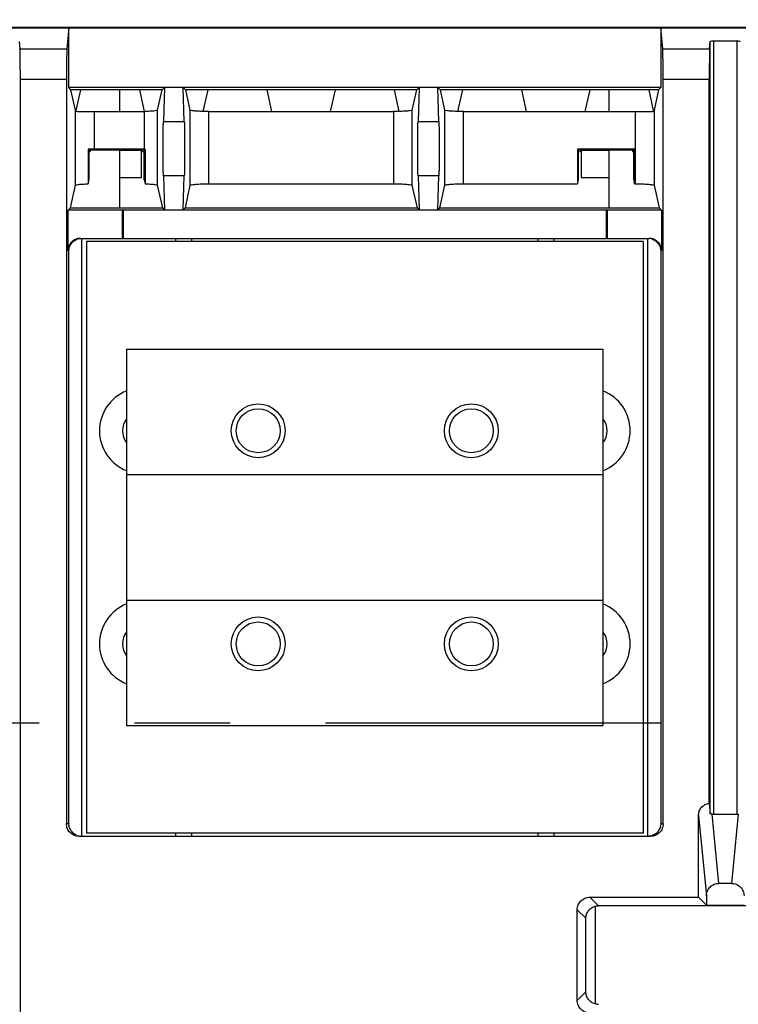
# Model space of a CAD drawing. Extents: x 0 to 17, y 0 to 11.
# Tile 16 of 51: x 3.9 to 4.7, y 8.3 to 9.3. Entities that reach past the tile are written whole.
import ezdxf

# ---------------------------------------------------------------- set-up
doc = ezdxf.new("R2010")
doc.units = 0
doc.header["$LTSCALE"] = 0.935
doc.linetypes.add('CENTER', pattern=[0.6, 0.375, -0.075, 0.075, -0.075])
doc.layers.get('0').update_dxf_attribs({"linetype": 'CONTINUOUS'})
doc.layers.add('DEFAULT_1', color=7, linetype='CENTER')

msp = doc.modelspace()

# ---------------------------------------------------------------- linework, layer by layer
at = {"color": 7, "linetype": 'CONTINUOUS'}
for p, q in [((6.367, 9.2986), (1.472, 9.2986)), ((3.8522, 9.2982), (6.3668, 9.2982)), ((3.9868, 9.2982), (3.9849, 9.2765)), ((3.9868, 9.2359), (3.9868, 9.2982)), ((4.6087, 9.2765), (4.6068, 9.2982)), ((4.6068, 9.2982), (4.6068, 9.2359)), ((3.9351, 9.284), (3.9358, 9.2765)), ((4.6578, 9.2765), (4.6585, 9.284)), ((4.6585, 8.4756), (4.6585, 9.284)), ((4.6617, 9.2847), (4.6865, 9.2847)), ((4.6617, 9.2847), (4.6617, 8.4752)), ((4.6865, 8.4752), (4.6865, 9.2847)), ((3.9358, 9.2765), (3.9849, 9.2765)), ((4.6087, 9.2765), (4.6578, 9.2765)), ((3.9362, 7.4105), (3.9362, 9.2444)), ((3.9845, 9.2444), (3.9362, 9.2444)), ((3.9845, 9.2444), (3.9845, 8.4651)), ((3.9891, 9.2334), (3.9868, 9.2359)), ((4.6068, 9.2359), (3.9868, 9.2359)), ((4.0847, 9.2334), (4.087, 9.2359)), ((4.087, 9.2359), (4.086, 9.2003)), ((4.1078, 9.2003), (4.1067, 9.2359)), ((4.1067, 9.2359), (4.1091, 9.2334)), ((4.3512, 9.2334), (4.3536, 9.2359)), ((4.3536, 9.2359), (4.3525, 9.2003)), ((4.3743, 9.2003), (4.3733, 9.2359)), ((4.3733, 9.2359), (4.3757, 9.2334)), ((4.6068, 9.2359), (4.6044, 9.2334)), ((4.6574, 9.2444), (4.6091, 9.2444)), ((4.6091, 8.4651), (4.6091, 9.2444)), ((4.6574, 8.4866), (4.6574, 9.2444)), ((3.9938, 9.2122), (3.9891, 9.2334)), ((4.0847, 9.2334), (3.9891, 9.2334)), ((3.9992, 9.2334), (3.9944, 9.2119)), ((4.0399, 9.2334), (4.0399, 9.2107)), ((4.0663, 9.2107), (4.0613, 9.2334)), ((4.0799, 9.2122), (4.0847, 9.2334)), ((4.1091, 9.2334), (4.1138, 9.2122)), ((4.3512, 9.2334), (4.1091, 9.2334)), ((4.1325, 9.2334), (4.1274, 9.2107)), ((4.1996, 9.2107), (4.1946, 9.2334)), ((4.2657, 9.2334), (4.2607, 9.2107)), ((4.3329, 9.2108), (4.3278, 9.2334)), ((4.3465, 9.2122), (4.3512, 9.2334)), ((4.6044, 9.2334), (4.3757, 9.2334)), ((4.3757, 9.2334), (4.3804, 9.2122)), ((4.399, 9.2334), (4.394, 9.2107)), ((4.4661, 9.2107), (4.4611, 9.2334)), ((4.5323, 9.2334), (4.5272, 9.2107)), ((4.5524, 9.2334), (4.5524, 9.2107)), ((4.5992, 9.2119), (4.5944, 9.2334)), ((4.6044, 9.2334), (4.5998, 9.2122)), ((3.9938, 9.1335), (3.9938, 9.2122)), ((3.9944, 9.2119), (3.9944, 9.211)), ((4.0135, 9.2107), (4.0135, 9.1714)), ((4.0135, 9.2107), (4.0659, 9.2107)), ((4.0659, 9.2107), (4.0659, 9.1714)), ((4.0663, 9.2107), (4.0659, 9.2107)), ((4.0799, 9.1336), (4.0799, 9.2122)), ((4.1138, 9.2122), (4.1138, 9.1335)), ((4.1335, 9.135), (4.1335, 9.2107)), ((4.1335, 9.2107), (4.3268, 9.2107)), ((4.3268, 9.2107), (4.3268, 9.1351)), ((4.3465, 9.1335), (4.3465, 9.2122)), ((4.3804, 9.2122), (4.3804, 9.1335)), ((4.4, 9.1351), (4.4, 9.2107)), ((4.4, 9.2107), (4.5801, 9.2107)), ((4.5801, 9.1351), (4.5801, 9.2107)), ((4.5992, 9.211), (4.5992, 9.2119)), ((4.5997, 9.2122), (4.5998, 9.2122)), ((4.5998, 9.2122), (4.5998, 9.1335)), ((4.086, 9.2003), (4.1078, 9.2003)), ((4.3525, 9.2003), (4.3743, 9.2003)), ((4.0071, 9.1714), (4.0071, 9.135)), ((4.0081, 9.1704), (4.0071, 9.1714)), ((4.0081, 9.1393), (4.0081, 9.1704)), ((4.0092, 9.1702), (4.0081, 9.1704)), ((4.0081, 9.1687), (4.0092, 9.1689)), ((4.0092, 9.1702), (4.0092, 9.1689)), ((4.0399, 9.1702), (4.0092, 9.1702)), ((4.0659, 9.1714), (4.0135, 9.1714)), ((4.0399, 9.1702), (4.0399, 9.1098)), ((4.0631, 9.1699), (4.0399, 9.1699)), ((4.0629, 9.1417), (4.0629, 9.1693)), ((4.0657, 9.1704), (4.0631, 9.1699)), ((4.0631, 9.1693), (4.0631, 9.1699)), ((4.0631, 9.1693), (4.0657, 9.1687)), ((4.0667, 9.1714), (4.0657, 9.1704)), ((4.0657, 9.1393), (4.0657, 9.1704)), ((4.0659, 9.1714), (4.0667, 9.1714)), ((4.0667, 9.1714), (4.0667, 9.135)), ((4.5196, 9.1714), (4.5196, 9.1351)), ((4.5792, 9.1714), (4.5196, 9.1714)), ((4.5206, 9.1704), (4.5196, 9.1714)), ((4.5206, 9.1393), (4.5206, 9.1704)), ((4.5232, 9.1699), (4.5206, 9.1704)), ((4.5206, 9.1687), (4.5232, 9.1693)), ((4.5232, 9.1693), (4.5232, 9.1699)), ((4.5524, 9.1699), (4.5232, 9.1699)), ((4.5234, 9.1693), (4.5234, 9.1417)), ((4.5524, 9.1702), (4.5524, 9.1098)), ((4.5771, 9.1702), (4.5524, 9.1702)), ((4.5783, 9.1704), (4.5771, 9.1702)), ((4.5771, 9.1702), (4.5771, 9.1689)), ((4.5771, 9.1689), (4.5783, 9.1687)), ((4.5792, 9.1714), (4.5783, 9.1704)), ((4.5783, 9.1393), (4.5783, 9.1704)), ((4.5792, 9.1351), (4.5792, 9.1714)), ((4.086, 9.1435), (4.087, 9.1079)), ((4.1078, 9.1435), (4.086, 9.1435)), ((4.1067, 9.1079), (4.1078, 9.1435)), ((4.3525, 9.1435), (4.3536, 9.1079)), ((4.3743, 9.1435), (4.3525, 9.1435)), ((4.3733, 9.1079), (4.3743, 9.1435)), ((3.9886, 9.1098), (3.9938, 9.1335)), ((4.0071, 9.135), (4.0081, 9.1393)), ((4.0399, 9.1417), (4.0629, 9.1417)), ((4.0657, 9.1393), (4.0667, 9.135)), ((4.0852, 9.1098), (4.0799, 9.1336)), ((4.1138, 9.1335), (4.1086, 9.1098)), ((4.1335, 9.135), (4.3268, 9.1351)), ((4.3518, 9.1098), (4.3465, 9.1335)), ((4.3804, 9.1335), (4.3751, 9.1098)), ((4.4, 9.1351), (4.5196, 9.1351)), ((4.5196, 9.1351), (4.5206, 9.1393)), ((4.5234, 9.1417), (4.5524, 9.1417)), ((4.5783, 9.1393), (4.5792, 9.1351)), ((4.5792, 9.1351), (4.5801, 9.1351)), ((4.5998, 9.1335), (4.605, 9.1098)), ((3.9861, 9.1073), (3.9886, 9.1098)), ((3.9861, 9.0648), (3.9861, 9.1073)), ((4.043, 9.1073), (3.9861, 9.1073)), ((3.9886, 9.1098), (4.0852, 9.1098)), ((4.0437, 9.1079), (4.043, 9.1073)), ((4.043, 9.0779), (4.043, 9.1073)), ((4.0437, 9.1079), (4.0437, 9.0779)), ((4.0437, 9.1079), (4.5499, 9.1079)), ((4.087, 9.1079), (4.0852, 9.1098)), ((4.1086, 9.1098), (4.1067, 9.1079)), ((4.1086, 9.1098), (4.3518, 9.1098)), ((4.3536, 9.1079), (4.3518, 9.1098)), ((4.3751, 9.1098), (4.3733, 9.1079)), ((4.3751, 9.1098), (4.605, 9.1098)), ((4.5499, 9.0779), (4.5499, 9.1079)), ((4.5506, 9.1073), (4.5499, 9.1079)), ((4.6075, 9.1073), (4.5506, 9.1073)), ((4.5506, 9.1073), (4.5506, 9.0779)), ((4.605, 9.1098), (4.6075, 9.1073)), ((4.6075, 9.1073), (4.6075, 9.0648)), ((3.9992, 9.0779), (4.5499, 9.0779)), ((4.0001, 9.0779), (4.0001, 8.452)), ((4.0055, 9.0746), (4.0055, 8.4553)), ((4.5881, 9.0746), (4.0055, 9.0746)), ((4.099, 9.0746), (4.099, 9.0779)), ((4.1154, 9.0779), (4.1154, 9.0746)), ((4.4782, 9.0746), (4.4782, 9.0779)), ((4.4946, 9.0779), (4.4946, 9.0746)), ((4.5506, 9.0779), (4.5944, 9.0779)), ((4.5881, 9.0746), (4.5881, 8.4553)), ((4.5932, 8.452), (4.5932, 9.0779)), ((3.9861, 9.0648), (3.987, 9.0648)), ((3.987, 8.4651), (3.987, 9.0648)), ((4.6066, 9.0648), (4.6075, 9.0648)), ((4.6066, 9.0648), (4.6066, 8.4651)), ((4.0474, 8.9618), (4.0474, 8.8306)), ((4.0474, 8.9618), (4.5461, 8.9618)), ((4.5461, 8.9618), (4.5461, 8.8306)), ((4.0474, 8.8306), (4.0474, 8.6993)), ((4.0474, 8.8306), (4.5461, 8.8306)), ((4.5461, 8.8306), (4.5461, 8.6993)), ((4.0474, 8.6993), (4.5461, 8.6993)), ((4.0474, 8.6993), (4.0474, 8.5681)), ((4.5461, 8.6993), (4.5461, 8.5681)), ((4.0474, 8.5681), (4.5461, 8.5681)), ((4.6574, 8.4866), (4.6585, 8.4756)), ((4.6461, 8.4736), (4.6544, 8.3896)), ((4.6461, 8.3882), (4.6461, 8.4736)), ((4.6675, 8.4027), (4.6604, 8.4752)), ((4.6617, 8.4752), (4.6865, 8.4752)), ((4.6878, 8.4752), (4.6807, 8.4027)), ((3.987, 8.4651), (3.9845, 8.4651)), ((4.6091, 8.4651), (4.6066, 8.4651)), ((4.5881, 8.4553), (4.0055, 8.4553)), ((4.099, 8.452), (4.099, 8.4553)), ((4.1154, 8.4553), (4.1154, 8.452)), ((4.4782, 8.452), (4.4782, 8.4553)), ((4.4946, 8.4553), (4.4946, 8.452)), ((3.9976, 8.452), (4.596, 8.452)), ((4.6807, 8.4027), (4.6675, 8.4027)), ((4.5323, 8.3882), (4.6461, 8.3882)), ((4.5414, 8.3792), (4.5323, 8.3882)), ((4.6461, 8.3882), (4.6544, 8.3799)), ((4.6544, 8.3896), (4.6544, 8.3799)), ((4.5192, 8.3751), (4.5282, 8.3661)), ((4.5192, 8.2802), (4.5192, 8.3751)), ((4.5379, 8.3788), (4.5379, 8.2765)), ((4.8068, 8.3792), (4.5414, 8.3792)), ((4.6544, 8.3799), (4.6938, 8.3799)), ((4.5282, 8.2892), (4.5282, 8.3661)), ((4.5282, 8.2892), (4.5192, 8.2802))]:
    msp.add_line(p, q, dxfattribs=at)
for points in [[(3.9938, 9.2122), (3.9939, 9.2122), (3.9939, 9.2122), (3.9939, 9.2121), (3.994, 9.2121), (3.994, 9.212), (3.9941, 9.212), (3.9942, 9.212), (3.9943, 9.2119), (3.9944, 9.2119)], [(4.5992, 9.2119), (4.5993, 9.2119), (4.5994, 9.212), (4.5995, 9.212), (4.5995, 9.212), (4.5996, 9.2121), (4.5997, 9.2121), (4.5997, 9.2122), (4.5997, 9.2122)]]:
    msp.add_lwpolyline(points, dxfattribs=at)
for centre, radius in [((4.1852, 8.8765), 0.0282), ((4.1852, 8.8765), 0.023), ((4.4083, 8.8765), 0.0282), ((4.4083, 8.8765), 0.023), ((4.1852, 8.6534), 0.0282), ((4.4083, 8.6534), 0.0282), ((4.1852, 8.6534), 0.023), ((4.4083, 8.6534), 0.023)]:
    msp.add_circle(centre, radius, dxfattribs=at)
for centre, radius, start, end in [((4.0639, 8.8765), 0.0449, 111.4161, 248.5839), ((4.5297, 8.8765), 0.0449, 291.4047, 68.5953), ((4.0639, 8.8765), 0.0207, 142.5983, 217.4016), ((4.5297, 8.8765), 0.0207, 322.5395, 37.4605), ((4.0639, 8.6534), 0.0449, 111.4179, 248.5821), ((4.5297, 8.6534), 0.0449, 291.4029, 68.5971), ((4.0639, 8.6534), 0.0207, 142.6045, 217.3955), ((4.5297, 8.6534), 0.0207, 322.5333, 37.4666)]:
    msp.add_arc(centre, radius, start, end, dxfattribs=at)
at = {"color": 4, "linetype": 'CONTINUOUS'}
msp.add_open_spline([(0.2175, 10.8), (0.2175, 10.8), (0.2175, 10.8), (0.2175, 10.8), (0.2175, 10.8), (0.2175, 10.8), (0.2175, 10.8), (0.2176, 10.8), (0.2176, 10.8), (0.2176, 10.8), (0.2177, 10.8), (0.2178, 10.8), (0.2178, 10.8), (0.2179, 10.8), (0.218, 10.8), (0.2181, 10.8), (0.2183, 10.8), (0.2185, 10.8), (0.2188, 10.8), (0.219, 10.8), (0.2193, 10.8), (0.2196, 10.8), (0.22, 10.8), (0.2205, 10.8), (0.221, 10.8), (0.2217, 10.8), (0.2225, 10.8), (0.2236, 10.8), (0.2246, 10.8), (0.2256, 10.8), (0.2266, 10.8), (0.2279, 10.8), (0.2296, 10.8), (0.2316, 10.8), (0.2337, 10.8), (0.2357, 10.8), (0.2377, 10.8), (0.2397, 10.8), (0.2424, 10.8), (0.2458, 10.8), (0.2498, 10.8), (0.2539, 10.8), (0.2579, 10.8), (0.2619, 10.8), (0.2673, 10.8), (0.274, 10.8), (0.2821, 10.8), (0.2902, 10.8), (0.2983, 10.8), (0.3064, 10.8), (0.3144, 10.8), (0.3225, 10.8), (0.3333, 10.8), (0.3468, 10.8), (0.3629, 10.8), (0.3791, 10.8), (0.3952, 10.8), (0.4114, 10.8), (0.4275, 10.8), (0.4491, 10.8), (0.476, 10.8), (0.5083, 10.8), (0.5406, 10.8), (0.573, 10.8), (0.6053, 10.8), (0.6376, 10.8), (0.6699, 10.8), (0.7022, 10.8), (0.7453, 10.8), (0.7991, 10.8), (0.8638, 10.8), (0.9284, 10.8), (0.993, 10.8), (1.0577, 10.8), (1.1223, 10.8), (1.1869, 10.8), (1.2731, 10.8), (1.3808, 10.8), (1.5101, 10.8), (1.6393, 10.8), (1.7686, 10.8), (1.8978, 10.8), (2.0271, 10.8), (2.1563, 10.8), (2.2856, 10.8), (2.4148, 10.8), (2.5872, 10.8), (2.8026, 10.8), (3.0611, 10.8), (3.3196, 10.8), (3.5781, 10.8), (3.8366, 10.8), (4.0952, 10.8), (4.3537, 10.8), (4.6122, 10.8), (4.9569, 10.8), (5.3877, 10.8), (5.9047, 10.8), (6.4217, 10.8), (6.9388, 10.8), (7.4558, 10.8), (7.9728, 10.8), (8.4898, 10.8), (9.0069, 10.8), (9.5239, 10.8), (10.0409, 10.8), (10.5579, 10.8), (11.0749, 10.8), (11.592, 10.8), (12.0228, 10.8), (12.3675, 10.8), (12.626, 10.8), (12.8845, 10.8), (13.143, 10.8), (13.4015, 10.8), (13.66, 10.8), (13.9185, 10.8), (14.1771, 10.8), (14.3925, 10.8), (14.5648, 10.8), (14.6941, 10.8), (14.8233, 10.8), (14.9526, 10.8), (15.0818, 10.8), (15.2111, 10.8), (15.3404, 10.8), (15.4696, 10.8), (15.5989, 10.8), (15.7066, 10.8), (15.7927, 10.8), (15.8574, 10.8), (15.922, 10.8), (15.9866, 10.8), (16.0513, 10.8), (16.1159, 10.8), (16.1805, 10.8), (16.2344, 10.8), (16.2775, 10.8), (16.3098, 10.8), (16.3421, 10.8), (16.3744, 10.8), (16.4067, 10.8), (16.439, 10.8), (16.4713, 10.8), (16.5037, 10.8), (16.5306, 10.8), (16.5521, 10.8), (16.5683, 10.8), (16.5844, 10.8), (16.6006, 10.8), (16.6168, 10.8), (16.6329, 10.8), (16.6464, 10.8), (16.6571, 10.8), (16.6652, 10.8), (16.6733, 10.8), (16.6814, 10.8), (16.6895, 10.8), (16.6975, 10.8), (16.7056, 10.8), (16.7123, 10.8), (16.7177, 10.8), (16.7218, 10.8), (16.7258, 10.8), (16.7298, 10.8), (16.7339, 10.8), (16.7373, 10.8), (16.7399, 10.8), (16.742, 10.8), (16.744, 10.8), (16.746, 10.8), (16.748, 10.8), (16.75, 10.8), (16.7517, 10.8), (16.7531, 10.8), (16.7541, 10.8), (16.7551, 10.8), (16.7561, 10.8), (16.7571, 10.8), (16.758, 10.8), (16.7586, 10.8), (16.7591, 10.8), (16.7596, 10.8), (16.7601, 10.8), (16.7604, 10.8), (16.7606, 10.8), (16.7609, 10.8), (16.7612, 10.8), (16.7614, 10.8), (16.7615, 10.8), (16.7617, 10.8), (16.7618, 10.8), (16.7618, 10.8), (16.7619, 10.8), (16.762, 10.8), (16.762, 10.8), (16.7621, 10.8), (16.7621, 10.8), (16.7621, 10.8), (16.7621, 10.8), (16.7621, 10.8), (16.7622, 10.8), (16.7622, 10.8), (16.7622, 10.8), (16.7622, 10.8), (16.7622, 10.8), (16.7622, 10.8), (16.7622, 10.8), (16.7622, 10.8), (16.7622, 10.8), (16.7622, 10.7999), (16.7622, 10.7999), (16.7622, 10.7999), (16.7622, 10.7998), (16.7622, 10.7998), (16.7622, 10.7997), (16.7622, 10.7997), (16.7622, 10.7996), (16.7622, 10.7995), (16.7622, 10.7994), (16.7622, 10.7992), (16.7622, 10.799), (16.7622, 10.7989), (16.7622, 10.7986), (16.7622, 10.7984), (16.7622, 10.7981), (16.7622, 10.7977), (16.7622, 10.7973), (16.7622, 10.7968), (16.7622, 10.7961), (16.7622, 10.7955), (16.7622, 10.7948), (16.7622, 10.7942), (16.7622, 10.7933), (16.7622, 10.7922), (16.7622, 10.7909), (16.7622, 10.7896), (16.7622, 10.7883), (16.7622, 10.787), (16.7622, 10.7857), (16.7622, 10.784), (16.7622, 10.7818), (16.7622, 10.7793), (16.7622, 10.7767), (16.7622, 10.7741), (16.7622, 10.7715), (16.7622, 10.768), (16.7622, 10.7637), (16.7622, 10.7585), (16.7622, 10.7533), (16.7622, 10.7481), (16.7622, 10.7429), (16.7622, 10.7378), (16.7622, 10.7326), (16.7622, 10.7257), (16.7622, 10.717), (16.7622, 10.7066), (16.7622, 10.6963), (16.7622, 10.6859), (16.7622, 10.6755), (16.7622, 10.6651), (16.7622, 10.6513), (16.7622, 10.634), (16.7622, 10.6133), (16.7622, 10.5925), (16.7622, 10.5718), (16.7622, 10.551), (16.7622, 10.5303), (16.7622, 10.5095), (16.7622, 10.4888), (16.7622, 10.4611), (16.7622, 10.4266), (16.7622, 10.3851), (16.7622, 10.3436), (16.7622, 10.3021), (16.7622, 10.2606), (16.7622, 10.2191), (16.7622, 10.1776), (16.7622, 10.1223), (16.7622, 10.0531), (16.7622, 9.9701), (16.7622, 9.8871), (16.7622, 9.8041), (16.7622, 9.7211), (16.7622, 9.6382), (16.7622, 9.5552), (16.7622, 9.4722), (16.7622, 9.3892), (16.7622, 9.2785), (16.7622, 9.1402), (16.7622, 8.9742), (16.7622, 8.8083), (16.7622, 8.6423), (16.7622, 8.4763), (16.7622, 8.3103), (16.7622, 8.1444), (16.7622, 7.9784), (16.7622, 7.7571), (16.7622, 7.4805), (16.7622, 7.1485), (16.7622, 6.8165), (16.7622, 6.4846), (16.7622, 6.1526), (16.7622, 5.8207), (16.7622, 5.4887), (16.7622, 5.1568), (16.7622, 4.8248), (16.7622, 4.4929), (16.7622, 4.1609), (16.7622, 3.8289), (16.7622, 3.497), (16.7622, 3.2204), (16.7622, 2.9991), (16.7622, 2.8331), (16.7622, 2.6671), (16.7622, 2.5011), (16.7622, 2.3352), (16.7622, 2.1692), (16.7622, 2.0032), (16.7622, 1.8372), (16.7622, 1.6989), (16.7622, 1.5883), (16.7622, 1.5053), (16.7622, 1.4223), (16.7622, 1.3393), (16.7622, 1.2563), (16.7622, 1.1733), (16.7622, 1.0903), (16.7622, 1.0073), (16.7622, 0.9243), (16.7622, 0.8552), (16.7622, 0.7999), (16.7622, 0.7584), (16.7622, 0.7169), (16.7622, 0.6754), (16.7622, 0.6339), (16.7622, 0.5924), (16.7622, 0.5509), (16.7622, 0.5163), (16.7622, 0.4887), (16.7622, 0.4679), (16.7622, 0.4472), (16.7622, 0.4264), (16.7622, 0.4057), (16.7622, 0.3849), (16.7622, 0.3642), (16.7622, 0.3434), (16.7622, 0.3261), (16.7622, 0.3123), (16.7622, 0.3019), (16.7622, 0.2916), (16.7622, 0.2812), (16.7622, 0.2708), (16.7622, 0.2604), (16.7622, 0.2518), (16.7622, 0.2449), (16.7622, 0.2397), (16.7622, 0.2345), (16.7622, 0.2293), (16.7622, 0.2241), (16.7622, 0.2189), (16.7622, 0.2138), (16.7622, 0.2094), (16.7622, 0.206), (16.7622, 0.2034), (16.7622, 0.2008), (16.7622, 0.1982), (16.7622, 0.1956), (16.7622, 0.1934), (16.7622, 0.1917), (16.7622, 0.1904), (16.7622, 0.1891), (16.7622, 0.1878), (16.7622, 0.1865), (16.7622, 0.1852), (16.7622, 0.1841), (16.7622, 0.1833), (16.7622, 0.1826), (16.7622, 0.182), (16.7622, 0.1813), (16.7622, 0.1807), (16.7622, 0.1801), (16.7622, 0.1797), (16.7622, 0.1794), (16.7622, 0.1791), (16.7622, 0.1788), (16.7622, 0.1786), (16.7622, 0.1784), (16.7622, 0.1783), (16.7622, 0.1781), (16.7622, 0.178), (16.7622, 0.1779), (16.7622, 0.1778), (16.7622, 0.1777), (16.7622, 0.1776), (16.7622, 0.1776), (16.7622, 0.1776), (16.7622, 0.1775), (16.7622, 0.1775), (16.7622, 0.1775), (16.7622, 0.1775), (16.7622, 0.1775), (16.7622, 0.1775), (16.7622, 0.1775), (16.7622, 0.1774), (16.7622, 0.1774), (16.7622, 0.1774), (16.7622, 0.1774), (16.7621, 0.1774), (16.7621, 0.1774), (16.7621, 0.1774), (16.7621, 0.1774), (16.7621, 0.1774), (16.762, 0.1774), (16.762, 0.1774), (16.7619, 0.1774), (16.7618, 0.1774), (16.7618, 0.1774), (16.7617, 0.1774), (16.7615, 0.1774), (16.7614, 0.1774), (16.7612, 0.1774), (16.7609, 0.1774), (16.7606, 0.1774), (16.7604, 0.1774), (16.7601, 0.1774), (16.7596, 0.1774), (16.7591, 0.1774), (16.7586, 0.1774), (16.758, 0.1774), (16.7571, 0.1774), (16.7561, 0.1774), (16.7551, 0.1774), (16.7541, 0.1774), (16.7531, 0.1774), (16.7517, 0.1774), (16.75, 0.1774), (16.748, 0.1774), (16.746, 0.1774), (16.744, 0.1774), (16.742, 0.1774), (16.7399, 0.1774), (16.7373, 0.1774), (16.7339, 0.1774), (16.7298, 0.1774), (16.7258, 0.1774), (16.7218, 0.1774), (16.7177, 0.1774), (16.7123, 0.1774), (16.7056, 0.1774), (16.6975, 0.1774), (16.6895, 0.1774), (16.6814, 0.1774), (16.6733, 0.1774), (16.6652, 0.1774), (16.6571, 0.1774), (16.6464, 0.1774), (16.6329, 0.1774), (16.6168, 0.1774), (16.6006, 0.1774), (16.5844, 0.1774), (16.5683, 0.1774), (16.5521, 0.1774), (16.5306, 0.1774), (16.5037, 0.1774), (16.4713, 0.1774), (16.439, 0.1774), (16.4067, 0.1774), (16.3744, 0.1774), (16.3421, 0.1774), (16.3098, 0.1774), (16.2775, 0.1774), (16.2344, 0.1774), (16.1805, 0.1774), (16.1159, 0.1774), (16.0513, 0.1774), (15.9866, 0.1774), (15.922, 0.1774), (15.8574, 0.1774), (15.7927, 0.1774), (15.7066, 0.1774), (15.5989, 0.1774), (15.4696, 0.1774), (15.3404, 0.1774), (15.2111, 0.1774), (15.0818, 0.1774), (14.9526, 0.1774), (14.8233, 0.1774), (14.6941, 0.1774), (14.5648, 0.1774), (14.3925, 0.1774), (14.1771, 0.1774), (13.9185, 0.1774), (13.66, 0.1774), (13.4015, 0.1774), (13.143, 0.1774), (12.8845, 0.1774), (12.626, 0.1774), (12.3675, 0.1774), (12.0228, 0.1774), (11.592, 0.1774), (11.0749, 0.1774), (10.5579, 0.1774), (10.0409, 0.1774), (9.5239, 0.1774), (9.0069, 0.1774), (8.4898, 0.1774), (7.9728, 0.1774), (7.4558, 0.1774), (6.9388, 0.1774), (6.4217, 0.1774), (5.9047, 0.1774), (5.3877, 0.1774), (4.9569, 0.1774), (4.6122, 0.1774), (4.3537, 0.1774), (4.0952, 0.1774), (3.8366, 0.1774), (3.5781, 0.1774), (3.3196, 0.1774), (3.0611, 0.1774), (2.8026, 0.1774), (2.5872, 0.1774), (2.4148, 0.1774), (2.2856, 0.1774), (2.1563, 0.1774), (2.0271, 0.1774), (1.8978, 0.1774), (1.7686, 0.1774), (1.6393, 0.1774), (1.5101, 0.1774), (1.3808, 0.1774), (1.2731, 0.1774), (1.1869, 0.1774), (1.1223, 0.1774), (1.0577, 0.1774), (0.993, 0.1774), (0.9284, 0.1774), (0.8638, 0.1774), (0.7991, 0.1774), (0.7453, 0.1774), (0.7022, 0.1774), (0.6699, 0.1774), (0.6376, 0.1774), (0.6053, 0.1774), (0.573, 0.1774), (0.5406, 0.1774), (0.5083, 0.1774), (0.476, 0.1774), (0.4491, 0.1774), (0.4275, 0.1774), (0.4114, 0.1774), (0.3952, 0.1774), (0.3791, 0.1774), (0.3629, 0.1774), (0.3468, 0.1774), (0.3333, 0.1774), (0.3225, 0.1774), (0.3144, 0.1774), (0.3064, 0.1774), (0.2983, 0.1774), (0.2902, 0.1774), (0.2821, 0.1774), (0.274, 0.1774), (0.2673, 0.1774), (0.2619, 0.1774), (0.2579, 0.1774), (0.2539, 0.1774), (0.2498, 0.1774), (0.2458, 0.1774), (0.2424, 0.1774), (0.2397, 0.1774), (0.2377, 0.1774), (0.2357, 0.1774), (0.2337, 0.1774), (0.2316, 0.1774), (0.2296, 0.1774), (0.2279, 0.1774), (0.2266, 0.1774), (0.2256, 0.1774), (0.2246, 0.1774), (0.2236, 0.1774), (0.2225, 0.1774), (0.2217, 0.1774), (0.221, 0.1774), (0.2205, 0.1774), (0.22, 0.1774), (0.2196, 0.1774), (0.2193, 0.1774), (0.219, 0.1774), (0.2188, 0.1774), (0.2185, 0.1774), (0.2183, 0.1774), (0.2181, 0.1774), (0.218, 0.1774), (0.2179, 0.1774), (0.2178, 0.1774), (0.2178, 0.1774), (0.2177, 0.1774), (0.2176, 0.1774), (0.2176, 0.1774), (0.2176, 0.1774), (0.2175, 0.1774), (0.2175, 0.1774), (0.2175, 0.1774), (0.2175, 0.1774), (0.2175, 0.1774), (0.2175, 0.1774), (0.2175, 0.1774), (0.2175, 0.1775), (0.2175, 0.1775), (0.2175, 0.1775), (0.2175, 0.1775), (0.2175, 0.1775), (0.2175, 0.1775), (0.2175, 0.1775), (0.2175, 0.1776), (0.2175, 0.1776), (0.2175, 0.1776), (0.2175, 0.1777), (0.2175, 0.1778), (0.2175, 0.1779), (0.2175, 0.178), (0.2175, 0.1781), (0.2175, 0.1783), (0.2175, 0.1784), (0.2175, 0.1786), (0.2175, 0.1788), (0.2175, 0.1791), (0.2175, 0.1794), (0.2175, 0.1797), (0.2175, 0.1801), (0.2175, 0.1807), (0.2175, 0.1813), (0.2175, 0.182), (0.2175, 0.1826), (0.2175, 0.1833), (0.2175, 0.1841), (0.2175, 0.1852), (0.2175, 0.1865), (0.2175, 0.1878), (0.2175, 0.1891), (0.2175, 0.1904), (0.2175, 0.1917), (0.2175, 0.1934), (0.2175, 0.1956), (0.2175, 0.1982), (0.2175, 0.2008), (0.2175, 0.2034), (0.2175, 0.206), (0.2175, 0.2094), (0.2175, 0.2138), (0.2175, 0.2189), (0.2175, 0.2241), (0.2175, 0.2293), (0.2175, 0.2345), (0.2175, 0.2397), (0.2175, 0.2449), (0.2175, 0.2518), (0.2175, 0.2604), (0.2175, 0.2708), (0.2175, 0.2812), (0.2175, 0.2916), (0.2175, 0.3019), (0.2175, 0.3123), (0.2175, 0.3261), (0.2175, 0.3434), (0.2175, 0.3642), (0.2175, 0.3849), (0.2175, 0.4057), (0.2175, 0.4264), (0.2175, 0.4472), (0.2175, 0.4679), (0.2175, 0.4887), (0.2175, 0.5163), (0.2175, 0.5509), (0.2175, 0.5924), (0.2175, 0.6339), (0.2175, 0.6754), (0.2175, 0.7169), (0.2175, 0.7584), (0.2175, 0.7999), (0.2175, 0.8552), (0.2175, 0.9243), (0.2175, 1.0073), (0.2175, 1.0903), (0.2175, 1.1733), (0.2175, 1.2563), (0.2175, 1.3393), (0.2175, 1.4223), (0.2175, 1.5053), (0.2175, 1.5883), (0.2175, 1.6989), (0.2175, 1.8372), (0.2175, 2.0032), (0.2175, 2.1692), (0.2175, 2.3352), (0.2175, 2.5011), (0.2175, 2.6671), (0.2175, 2.8331), (0.2175, 2.9991), (0.2175, 3.2204), (0.2175, 3.497), (0.2175, 3.8289), (0.2175, 4.1609), (0.2175, 4.4929), (0.2175, 4.8248), (0.2175, 5.1568), (0.2175, 5.4887), (0.2175, 5.8207), (0.2175, 6.1526), (0.2175, 6.4846), (0.2175, 6.8165), (0.2175, 7.1485), (0.2175, 7.4805), (0.2175, 7.7571), (0.2175, 7.9784), (0.2175, 8.1444), (0.2175, 8.3103), (0.2175, 8.4763), (0.2175, 8.6423), (0.2175, 8.8083), (0.2175, 8.9742), (0.2175, 9.1402), (0.2175, 9.2785), (0.2175, 9.3892), (0.2175, 9.4722), (0.2175, 9.5552), (0.2175, 9.6382), (0.2175, 9.7211), (0.2175, 9.8041), (0.2175, 9.8871), (0.2175, 9.9701), (0.2175, 10.0531), (0.2175, 10.1223), (0.2175, 10.1776), (0.2175, 10.2191), (0.2175, 10.2606), (0.2175, 10.3021), (0.2175, 10.3436), (0.2175, 10.3851), (0.2175, 10.4266), (0.2175, 10.4611), (0.2175, 10.4888), (0.2175, 10.5095), (0.2175, 10.5303), (0.2175, 10.551), (0.2175, 10.5718), (0.2175, 10.5925), (0.2175, 10.6133), (0.2175, 10.634), (0.2175, 10.6513), (0.2175, 10.6651), (0.2175, 10.6755), (0.2175, 10.6859), (0.2175, 10.6963), (0.2175, 10.7066), (0.2175, 10.717), (0.2175, 10.7257), (0.2175, 10.7326), (0.2175, 10.7378), (0.2175, 10.7429), (0.2175, 10.7481), (0.2175, 10.7533), (0.2175, 10.7585), (0.2175, 10.7637), (0.2175, 10.768), (0.2175, 10.7715), (0.2175, 10.7741), (0.2175, 10.7767), (0.2175, 10.7793), (0.2175, 10.7818), (0.2175, 10.784), (0.2175, 10.7857), (0.2175, 10.787), (0.2175, 10.7883), (0.2175, 10.7896), (0.2175, 10.7909), (0.2175, 10.7922), (0.2175, 10.7933), (0.2175, 10.7942), (0.2175, 10.7948), (0.2175, 10.7955), (0.2175, 10.7961), (0.2175, 10.7968), (0.2175, 10.7973), (0.2175, 10.7977), (0.2175, 10.7981), (0.2175, 10.7984), (0.2175, 10.7986), (0.2175, 10.7989), (0.2175, 10.799), (0.2175, 10.7992), (0.2175, 10.7994), (0.2175, 10.7995), (0.2175, 10.7996), (0.2175, 10.7997), (0.2175, 10.7997), (0.2175, 10.7998), (0.2175, 10.7998), (0.2175, 10.7999), (0.2175, 10.7999), (0.2175, 10.7999), (0.2175, 10.8), (0.2175, 10.8), (0.2175, 10.8), (0.2175, 10.8), (0.2175, 10.8), (0.2175, 10.8), (0.2175, 10.8), (0.2175, 10.8)], degree=3, knots=[0, 0, 0, 0, 0, 0, 0, 0, 0.000001, 0.000001, 0.000001, 0.000002, 0.000003, 0.000004, 0.000005, 0.000006, 0.000008, 0.00001, 0.000011, 0.000015, 0.000019, 0.000023, 0.000027, 0.000031, 0.000038, 0.000046, 0.000053, 0.000061, 0.000076, 0.000092, 0.000107, 0.000122, 0.000137, 0.000153, 0.000183, 0.000214, 0.000244, 0.000275, 0.000305, 0.000336, 0.000366, 0.000427, 0.000488, 0.000549, 0.00061, 0.000671, 0.000732, 0.000854, 0.000977, 0.001099, 0.001221, 0.001343, 0.001465, 0.001587, 0.001709, 0.001953, 0.002197, 0.002441, 0.002686, 0.00293, 0.003174, 0.003418, 0.003906, 0.004395, 0.004883, 0.005371, 0.005859, 0.006348, 0.006836, 0.007324, 0.007812, 0.008789, 0.009766, 0.010742, 0.011719, 0.012695, 0.013672, 0.014648, 0.015625, 0.017578, 0.019531, 0.021484, 0.023438, 0.025391, 0.027344, 0.029297, 0.03125, 0.033203, 0.035156, 0.039062, 0.042969, 0.046875, 0.050781, 0.054688, 0.058594, 0.0625, 0.066406, 0.070312, 0.078125, 0.085938, 0.09375, 0.101562, 0.109375, 0.117188, 0.125, 0.132812, 0.140625, 0.148438, 0.15625, 0.164062, 0.171875, 0.179688, 0.183594, 0.1875, 0.191406, 0.195312, 0.199219, 0.203125, 0.207031, 0.210938, 0.214844, 0.216797, 0.21875, 0.220703, 0.222656, 0.224609, 0.226562, 0.228516, 0.230469, 0.232422, 0.234375, 0.235352, 0.236328, 0.237305, 0.238281, 0.239258, 0.240234, 0.241211, 0.242188, 0.242676, 0.243164, 0.243652, 0.244141, 0.244629, 0.245117, 0.245605, 0.246094, 0.246582, 0.246826, 0.24707, 0.247314, 0.247559, 0.247803, 0.248047, 0.248291, 0.248413, 0.248535, 0.248657, 0.248779, 0.248901, 0.249023, 0.249146, 0.249268, 0.249329, 0.24939, 0.249451, 0.249512, 0.249573, 0.249634, 0.249664, 0.249695, 0.249725, 0.249756, 0.249786, 0.249817, 0.249847, 0.249863, 0.249878, 0.249893, 0.249908, 0.249924, 0.249939, 0.249947, 0.249954, 0.249962, 0.249969, 0.249973, 0.249977, 0.249981, 0.249985, 0.249989, 0.24999, 0.249992, 0.249994, 0.249995, 0.249996, 0.249997, 0.249998, 0.249999, 0.249999, 0.249999, 0.25, 0.25, 0.25, 0.25, 0.25, 0.25, 0.25, 0.25, 0.25, 0.250001, 0.250001, 0.250001, 0.250002, 0.250003, 0.250004, 0.250005, 0.250006, 0.250008, 0.25001, 0.250011, 0.250015, 0.250019, 0.250023, 0.250027, 0.250031, 0.250038, 0.250046, 0.250053, 0.250061, 0.250076, 0.250092, 0.250107, 0.250122, 0.250137, 0.250153, 0.250183, 0.250214, 0.250244, 0.250275, 0.250305, 0.250336, 0.250366, 0.250427, 0.250488, 0.250549, 0.25061, 0.250671, 0.250732, 0.250854, 0.250977, 0.251099, 0.251221, 0.251343, 0.251465, 0.251587, 0.251709, 0.251953, 0.252197, 0.252441, 0.252686, 0.25293, 0.253174, 0.253418, 0.253906, 0.254395, 0.254883, 0.255371, 0.255859, 0.256348, 0.256836, 0.257324, 0.257812, 0.258789, 0.259766, 0.260742, 0.261719, 0.262695, 0.263672, 0.264648, 0.265625, 0.267578, 0.269531, 0.271484, 0.273438, 0.275391, 0.277344, 0.279297, 0.28125, 0.283203, 0.285156, 0.289062, 0.292969, 0.296875, 0.300781, 0.304688, 0.308594, 0.3125, 0.316406, 0.320312, 0.328125, 0.335938, 0.34375, 0.351562, 0.359375, 0.367188, 0.375, 0.382812, 0.390625, 0.398438, 0.40625, 0.414062, 0.421875, 0.429688, 0.433594, 0.4375, 0.441406, 0.445312, 0.449219, 0.453125, 0.457031, 0.460938, 0.464844, 0.466797, 0.46875, 0.470703, 0.472656, 0.474609, 0.476562, 0.478516, 0.480469, 0.482422, 0.484375, 0.485352, 0.486328, 0.487305, 0.488281, 0.489258, 0.490234, 0.491211, 0.492188, 0.492676, 0.493164, 0.493652, 0.494141, 0.494629, 0.495117, 0.495605, 0.496094, 0.496582, 0.496826, 0.49707, 0.497314, 0.497559, 0.497803, 0.498047, 0.498291, 0.498413, 0.498535, 0.498657, 0.498779, 0.498901, 0.499023, 0.499146, 0.499268, 0.499329, 0.49939, 0.499451, 0.499512, 0.499573, 0.499634, 0.499664, 0.499695, 0.499725, 0.499756, 0.499786, 0.499817, 0.499847, 0.499863, 0.499878, 0.499893, 0.499908, 0.499924, 0.499939, 0.499947, 0.499954, 0.499962, 0.499969, 0.499973, 0.499977, 0.499981, 0.499985, 0.499989, 0.49999, 0.499992, 0.499994, 0.499995, 0.499996, 0.499997, 0.499998, 0.499999, 0.499999, 0.499999, 0.5, 0.5, 0.5, 0.5, 0.5, 0.5, 0.5, 0.5, 0.5, 0.500001, 0.500001, 0.500001, 0.500002, 0.500003, 0.500004, 0.500005, 0.500006, 0.500008, 0.50001, 0.500011, 0.500015, 0.500019, 0.500023, 0.500027, 0.500031, 0.500038, 0.500046, 0.500053, 0.500061, 0.500076, 0.500092, 0.500107, 0.500122, 0.500137, 0.500153, 0.500183, 0.500214, 0.500244, 0.500275, 0.500305, 0.500336, 0.500366, 0.500427, 0.500488, 0.500549, 0.50061, 0.500671, 0.500732, 0.500854, 0.500977, 0.501099, 0.501221, 0.501343, 0.501465, 0.501587, 0.501709, 0.501953, 0.502197, 0.502441, 0.502686, 0.50293, 0.503174, 0.503418, 0.503906, 0.504395, 0.504883, 0.505371, 0.505859, 0.506348, 0.506836, 0.507324, 0.507812, 0.508789, 0.509766, 0.510742, 0.511719, 0.512695, 0.513672, 0.514648, 0.515625, 0.517578, 0.519531, 0.521484, 0.523438, 0.525391, 0.527344, 0.529297, 0.53125, 0.533203, 0.535156, 0.539062, 0.542969, 0.546875, 0.550781, 0.554688, 0.558594, 0.5625, 0.566406, 0.570312, 0.578125, 0.585938, 0.59375, 0.601562, 0.609375, 0.617188, 0.625, 0.632812, 0.640625, 0.648438, 0.65625, 0.664062, 0.671875, 0.679688, 0.683594, 0.6875, 0.691406, 0.695312, 0.699219, 0.703125, 0.707031, 0.710938, 0.714844, 0.716797, 0.71875, 0.720703, 0.722656, 0.724609, 0.726562, 0.728516, 0.730469, 0.732422, 0.734375, 0.735352, 0.736328, 0.737305, 0.738281, 0.739258, 0.740234, 0.741211, 0.742188, 0.742676, 0.743164, 0.743652, 0.744141, 0.744629, 0.745117, 0.745605, 0.746094, 0.746582, 0.746826, 0.74707, 0.747314, 0.747559, 0.747803, 0.748047, 0.748291, 0.748413, 0.748535, 0.748657, 0.748779, 0.748901, 0.749023, 0.749146, 0.749268, 0.749329, 0.74939, 0.749451, 0.749512, 0.749573, 0.749634, 0.749664, 0.749695, 0.749725, 0.749756, 0.749786, 0.749817, 0.749847, 0.749863, 0.749878, 0.749893, 0.749908, 0.749924, 0.749939, 0.749947, 0.749954, 0.749962, 0.749969, 0.749973, 0.749977, 0.749981, 0.749985, 0.749989, 0.74999, 0.749992, 0.749994, 0.749995, 0.749996, 0.749997, 0.749998, 0.749999, 0.749999, 0.749999, 0.75, 0.75, 0.75, 0.75, 0.75, 0.75, 0.75, 0.75, 0.75, 0.750001, 0.750001, 0.750001, 0.750002, 0.750003, 0.750004, 0.750005, 0.750006, 0.750008, 0.75001, 0.750011, 0.750015, 0.750019, 0.750023, 0.750027, 0.750031, 0.750038, 0.750046, 0.750053, 0.750061, 0.750076, 0.750092, 0.750107, 0.750122, 0.750137, 0.750153, 0.750183, 0.750214, 0.750244, 0.750275, 0.750305, 0.750336, 0.750366, 0.750427, 0.750488, 0.750549, 0.75061, 0.750671, 0.750732, 0.750854, 0.750977, 0.751099, 0.751221, 0.751343, 0.751465, 0.751587, 0.751709, 0.751953, 0.752197, 0.752441, 0.752686, 0.75293, 0.753174, 0.753418, 0.753906, 0.754395, 0.754883, 0.755371, 0.755859, 0.756348, 0.756836, 0.757324, 0.757812, 0.758789, 0.759766, 0.760742, 0.761719, 0.762695, 0.763672, 0.764648, 0.765625, 0.767578, 0.769531, 0.771484, 0.773438, 0.775391, 0.777344, 0.779297, 0.78125, 0.783203, 0.785156, 0.789062, 0.792969, 0.796875, 0.800781, 0.804688, 0.808594, 0.8125, 0.816406, 0.820312, 0.828125, 0.835938, 0.84375, 0.851562, 0.859375, 0.867188, 0.875, 0.882812, 0.890625, 0.898438, 0.90625, 0.914062, 0.921875, 0.929688, 0.933594, 0.9375, 0.941406, 0.945312, 0.949219, 0.953125, 0.957031, 0.960938, 0.964844, 0.966797, 0.96875, 0.970703, 0.972656, 0.974609, 0.976562, 0.978516, 0.980469, 0.982422, 0.984375, 0.985352, 0.986328, 0.987305, 0.988281, 0.989258, 0.990234, 0.991211, 0.992188, 0.992676, 0.993164, 0.993652, 0.994141, 0.994629, 0.995117, 0.995605, 0.996094, 0.996582, 0.996826, 0.99707, 0.997314, 0.997559, 0.997803, 0.998047, 0.998291, 0.998413, 0.998535, 0.998657, 0.998779, 0.998901, 0.999023, 0.999146, 0.999268, 0.999329, 0.99939, 0.999451, 0.999512, 0.999573, 0.999634, 0.999664, 0.999695, 0.999725, 0.999756, 0.999786, 0.999817, 0.999847, 0.999863, 0.999878, 0.999893, 0.999908, 0.999924, 0.999939, 0.999947, 0.999954, 0.999962, 0.999969, 0.999973, 0.999977, 0.999981, 0.999985, 0.999989, 0.99999, 0.999992, 0.999994, 0.999995, 0.999996, 0.999997, 0.999998, 0.999999, 0.999999, 0.999999, 1, 1, 1, 1, 1, 1, 1, 1], dxfattribs=at)
at = {"color": 7, "linetype": 'CONTINUOUS'}
for points, knots in [([(4.6585, 9.284), (4.6585, 9.2846), (4.6603, 9.2845), (4.6612, 9.2847), (4.6617, 9.2847)], [0, 0, 0, 0, 0.522353, 1, 1, 1, 1]), ([(4.6865, 9.2847), (4.687, 9.2847), (4.6879, 9.2845), (4.6897, 9.2846), (4.6897, 9.284)], [0, 0, 0, 0, 0.477312, 1, 1, 1, 1]), ([(3.9362, 9.2444), (3.9362, 9.248), (3.9362, 9.2549), (3.9361, 9.2643), (3.936, 9.2713), (3.9359, 9.2751), (3.9358, 9.2765)], [0, 0, 0, 0, 0.342088, 0.644653, 0.872735, 1, 1, 1, 1]), ([(3.9849, 9.2765), (3.9848, 9.2751), (3.9847, 9.2713), (3.9846, 9.2643), (3.9845, 9.2549), (3.9845, 9.248), (3.9845, 9.2444)], [0, 0, 0, 0, 0.127281, 0.355346, 0.657882, 1, 1, 1, 1]), ([(4.6091, 9.2444), (4.6091, 9.248), (4.6091, 9.2549), (4.609, 9.2643), (4.6089, 9.2713), (4.6088, 9.2751), (4.6087, 9.2765)], [0, 0, 0, 0, 0.342118, 0.644654, 0.872719, 1, 1, 1, 1]), ([(4.6578, 9.2765), (4.6577, 9.2751), (4.6576, 9.2713), (4.6575, 9.2643), (4.6574, 9.2549), (4.6574, 9.248), (4.6574, 9.2444)], [0, 0, 0, 0, 0.127265, 0.355347, 0.657912, 1, 1, 1, 1]), ([(4.0014, 9.2108), (4.0033, 9.2108), (4.0073, 9.2107), (4.0114, 9.2107), (4.0135, 9.2107)], [0, 0, 0, 0, 0.471158, 1, 1, 1, 1]), ([(4.0799, 9.2122), (4.0799, 9.2118), (4.0781, 9.2116), (4.0757, 9.2111), (4.0713, 9.2109), (4.0681, 9.2108), (4.0663, 9.2107)], [0, 0, 0, 0, 0.083327, 0.29078, 0.606162, 1, 1, 1, 1]), ([(4.1274, 9.2108), (4.1256, 9.2108), (4.1224, 9.211), (4.118, 9.2112), (4.1157, 9.2117), (4.1139, 9.2119), (4.1138, 9.2122)], [0, 0, 0, 0, 0.393767, 0.709172, 0.916668, 1, 1, 1, 1]), ([(4.1335, 9.2107), (4.1328, 9.2107), (4.1315, 9.2107), (4.1294, 9.2107), (4.1281, 9.2107), (4.1274, 9.2107)], [0, 0, 0, 0, 0.33821, 0.672753, 1, 1, 1, 1]), ([(4.3329, 9.2107), (4.3322, 9.2107), (4.3309, 9.2107), (4.3288, 9.2107), (4.3275, 9.2107), (4.3268, 9.2107)], [0, 0, 0, 0, 0.327247, 0.66179, 1, 1, 1, 1]), ([(4.3465, 9.2122), (4.3464, 9.2119), (4.3446, 9.2117), (4.3423, 9.2112), (4.3379, 9.211), (4.3347, 9.2108), (4.3329, 9.2108)], [0, 0, 0, 0, 0.083331, 0.290827, 0.606234, 1, 1, 1, 1]), ([(4.394, 9.2108), (4.3922, 9.2108), (4.389, 9.211), (4.3846, 9.2112), (4.3822, 9.2117), (4.3804, 9.2119), (4.3804, 9.2122)], [0, 0, 0, 0, 0.393767, 0.709172, 0.916668, 1, 1, 1, 1]), ([(4.4, 9.2107), (4.3994, 9.2107), (4.398, 9.2107), (4.396, 9.2107), (4.3946, 9.2107), (4.394, 9.2107)], [0, 0, 0, 0, 0.33821, 0.672753, 1, 1, 1, 1]), ([(4.5801, 9.2107), (4.5822, 9.2107), (4.5862, 9.2107), (4.5903, 9.2108), (4.5922, 9.2108)], [0, 0, 0, 0, 0.528686, 1, 1, 1, 1]), ([(4.5922, 9.2108), (4.5936, 9.2108), (4.596, 9.2109), (4.5983, 9.2109), (4.5992, 9.211)], [0, 0, 0, 0, 0.627672, 1, 1, 1, 1]), ([(4.086, 9.1435), (4.086, 9.1441), (4.0859, 9.1453), (4.0859, 9.1472), (4.0858, 9.1493), (4.0858, 9.1517), (4.0858, 9.1542), (4.0857, 9.1569), (4.0857, 9.1598), (4.0857, 9.1627), (4.0857, 9.1657), (4.0857, 9.1688), (4.0857, 9.1719), (4.0857, 9.175), (4.0857, 9.1781), (4.0857, 9.1811), (4.0857, 9.1841), (4.0857, 9.1869), (4.0858, 9.1896), (4.0858, 9.1921), (4.0858, 9.1945), (4.0859, 9.1966), (4.0859, 9.1986), (4.086, 9.1998), (4.086, 9.2003)], [0, 0, 0, 0, 0.0297, 0.063713, 0.101586, 0.143126, 0.187924, 0.235434, 0.285454, 0.33739, 0.390711, 0.445154, 0.5, 0.554846, 0.609289, 0.66261, 0.714546, 0.764566, 0.812076, 0.856874, 0.898414, 0.936287, 0.9703, 1, 1, 1, 1]), ([(4.1078, 9.2003), (4.1078, 9.1998), (4.1079, 9.1986), (4.1079, 9.1966), (4.1079, 9.1945), (4.108, 9.1921), (4.108, 9.1896), (4.108, 9.1869), (4.1081, 9.1841), (4.1081, 9.1811), (4.1081, 9.1781), (4.1081, 9.175), (4.1081, 9.1719), (4.1081, 9.1688), (4.1081, 9.1657), (4.1081, 9.1627), (4.1081, 9.1598), (4.108, 9.1569), (4.108, 9.1542), (4.108, 9.1517), (4.1079, 9.1493), (4.1079, 9.1472), (4.1079, 9.1453), (4.1078, 9.1441), (4.1078, 9.1435)], [0, 0, 0, 0, 0.0297, 0.063713, 0.101586, 0.143126, 0.187924, 0.235434, 0.285454, 0.33739, 0.390711, 0.445154, 0.5, 0.554846, 0.609289, 0.66261, 0.714546, 0.764566, 0.812076, 0.856874, 0.898414, 0.936287, 0.9703, 1, 1, 1, 1]), ([(4.3525, 9.1435), (4.3525, 9.1441), (4.3525, 9.1453), (4.3524, 9.1472), (4.3524, 9.1493), (4.3523, 9.1517), (4.3523, 9.1542), (4.3523, 9.1569), (4.3523, 9.1598), (4.3522, 9.1627), (4.3522, 9.1657), (4.3522, 9.1688), (4.3522, 9.1719), (4.3522, 9.175), (4.3522, 9.1781), (4.3522, 9.1811), (4.3523, 9.1841), (4.3523, 9.1869), (4.3523, 9.1896), (4.3523, 9.1921), (4.3524, 9.1945), (4.3524, 9.1966), (4.3525, 9.1986), (4.3525, 9.1998), (4.3525, 9.2003)], [0, 0, 0, 0, 0.0297, 0.063713, 0.101586, 0.143126, 0.187924, 0.235434, 0.285454, 0.33739, 0.390711, 0.445154, 0.5, 0.554846, 0.609289, 0.66261, 0.714546, 0.764566, 0.812076, 0.856874, 0.898414, 0.936287, 0.9703, 1, 1, 1, 1]), ([(4.3743, 9.2003), (4.3744, 9.1998), (4.3744, 9.1986), (4.3744, 9.1966), (4.3745, 9.1945), (4.3745, 9.1921), (4.3745, 9.1896), (4.3746, 9.1869), (4.3746, 9.1841), (4.3746, 9.1811), (4.3746, 9.1781), (4.3746, 9.175), (4.3746, 9.1719), (4.3746, 9.1688), (4.3746, 9.1657), (4.3746, 9.1627), (4.3746, 9.1598), (4.3746, 9.1569), (4.3745, 9.1542), (4.3745, 9.1517), (4.3745, 9.1493), (4.3744, 9.1472), (4.3744, 9.1453), (4.3744, 9.1441), (4.3743, 9.1435)], [0, 0, 0, 0, 0.0297, 0.063713, 0.101586, 0.143126, 0.187924, 0.235434, 0.285454, 0.33739, 0.390711, 0.445154, 0.5, 0.554846, 0.609289, 0.66261, 0.714546, 0.764566, 0.812076, 0.856874, 0.898414, 0.936287, 0.9703, 1, 1, 1, 1]), ([(4.0135, 9.1714), (4.0128, 9.1714), (4.0114, 9.1714), (4.0092, 9.1714), (4.0078, 9.1714), (4.0071, 9.1714)], [0, 0, 0, 0, 0.338877, 0.673584, 1, 1, 1, 1]), ([(3.9938, 9.1335), (3.9939, 9.1339), (3.9956, 9.1341), (3.9979, 9.1345), (4.0022, 9.1348), (4.0053, 9.1349), (4.0071, 9.135)], [0, 0, 0, 0, 0.083282, 0.290183, 0.605248, 1, 1, 1, 1]), ([(4.0667, 9.135), (4.0684, 9.135), (4.0716, 9.1348), (4.0758, 9.1346), (4.0781, 9.1341), (4.0799, 9.134), (4.0799, 9.1336)], [0, 0, 0, 0, 0.394706, 0.709786, 0.916715, 1, 1, 1, 1]), ([(4.1138, 9.1335), (4.1139, 9.1341), (4.1167, 9.1341), (4.1202, 9.1348), (4.1265, 9.1349), (4.131, 9.135), (4.1335, 9.135)], [0, 0, 0, 0, 0.085887, 0.3041, 0.624635, 1, 1, 1, 1]), ([(4.3268, 9.1351), (4.3293, 9.1351), (4.3338, 9.1349), (4.3402, 9.1348), (4.3436, 9.1341), (4.3464, 9.1341), (4.3465, 9.1335)], [0, 0, 0, 0, 0.375281, 0.695824, 0.914077, 1, 1, 1, 1]), ([(4.3804, 9.1335), (4.3805, 9.1341), (4.3832, 9.1341), (4.3867, 9.1348), (4.3931, 9.1349), (4.3976, 9.1351), (4.4, 9.1351)], [0, 0, 0, 0, 0.085887, 0.3041, 0.624635, 1, 1, 1, 1]), ([(4.5827, 9.135), (4.5843, 9.135), (4.588, 9.1349), (4.5934, 9.1348), (4.5969, 9.1341), (4.5996, 9.1341), (4.5998, 9.1335)], [0, 0, 0, 0, 0.280441, 0.649646, 0.901033, 1, 1, 1, 1]), ([(3.9992, 9.0779), (3.9975, 9.0779), (3.9941, 9.0773), (3.9897, 9.0743), (3.9868, 9.07), (3.9861, 9.0665), (3.9861, 9.0648)], [0, 0, 0, 0, 0.250037, 0.500052, 0.750037, 1, 1, 1, 1]), ([(3.987, 9.0648), (3.987, 9.0662), (3.9875, 9.0691), (3.9896, 9.0728), (3.9926, 9.0757), (3.996, 9.0773), (3.9983, 9.0778), (3.9992, 9.0779)], [0, 0, 0, 0, 0.217277, 0.433939, 0.641005, 0.854892, 1, 1, 1, 1]), ([(4.6075, 9.0648), (4.6075, 9.0665), (4.6068, 9.07), (4.6039, 9.0743), (4.5995, 9.0773), (4.5961, 9.0779), (4.5944, 9.0779)], [0, 0, 0, 0, 0.249963, 0.499948, 0.749963, 1, 1, 1, 1]), ([(4.5974, 9.0773), (4.5987, 9.0768), (4.6011, 9.0756), (4.6041, 9.0727), (4.6061, 9.069), (4.6066, 9.0662), (4.6066, 9.0648)], [0, 0, 0, 0, 0.251716, 0.492004, 0.743285, 1, 1, 1, 1]), ([(4.6461, 8.4736), (4.6461, 8.4752), (4.6467, 8.4783), (4.6491, 8.4824), (4.6528, 8.4854), (4.6558, 8.4864), (4.6574, 8.4866)], [0, 0, 0, 0, 0.250013, 0.499991, 0.749963, 1, 1, 1, 1]), ([(4.6604, 8.4752), (4.66, 8.4753), (4.6595, 8.4754), (4.6585, 8.4753), (4.6585, 8.4756)], [0, 0, 0, 0, 0.507123, 1, 1, 1, 1]), ([(3.9976, 8.452), (3.9959, 8.452), (3.9924, 8.4526), (3.9881, 8.4556), (3.9851, 8.4599), (3.9845, 8.4634), (3.9845, 8.4651)], [0, 0, 0, 0, 0.250074, 0.500051, 0.749997, 1, 1, 1, 1]), ([(3.9949, 8.4531), (3.9941, 8.4535), (3.9921, 8.4546), (3.9895, 8.4572), (3.9875, 8.4609), (3.987, 8.4637), (3.987, 8.4651)], [0, 0, 0, 0, 0.183571, 0.445741, 0.719906, 1, 1, 1, 1]), ([(4.6066, 8.4651), (4.6066, 8.4637), (4.6061, 8.4608), (4.604, 8.4571), (4.601, 8.4542), (4.5977, 8.4526), (4.5954, 8.4521), (4.5945, 8.452)], [0, 0, 0, 0, 0.219084, 0.437547, 0.646333, 0.861998, 1, 1, 1, 1]), ([(4.6091, 8.4651), (4.6091, 8.4634), (4.6085, 8.4599), (4.6055, 8.4556), (4.6012, 8.4526), (4.5977, 8.452), (4.596, 8.452)], [0, 0, 0, 0, 0.250003, 0.499949, 0.749926, 1, 1, 1, 1]), ([(4.6544, 8.3896), (4.6544, 8.3913), (4.6551, 8.3947), (4.658, 8.3991), (4.6624, 8.402), (4.6658, 8.4027), (4.6675, 8.4027)], [0, 0, 0, 0, 0.250037, 0.5, 0.749963, 1, 1, 1, 1]), ([(4.6807, 8.4027), (4.6824, 8.4027), (4.6858, 8.402), (4.6902, 8.3991), (4.6931, 8.3947), (4.6938, 8.3913), (4.6938, 8.3896)], [0, 0, 0, 0, 0.250037, 0.5, 0.749963, 1, 1, 1, 1]), ([(4.5192, 8.3751), (4.5192, 8.3768), (4.5199, 8.3803), (4.5228, 8.3846), (4.5272, 8.3875), (4.5306, 8.3882), (4.5323, 8.3882)], [0, 0, 0, 0, 0.250037, 0.5, 0.749963, 1, 1, 1, 1]), ([(4.5282, 8.3661), (4.5282, 8.3675), (4.5287, 8.3704), (4.5308, 8.3742), (4.5339, 8.3772), (4.5366, 8.3784), (4.5379, 8.3788)], [0, 0, 0, 0, 0.249997, 0.499997, 0.749997, 1, 1, 1, 1]), ([(4.5379, 8.3788), (4.5383, 8.3789), (4.5391, 8.379), (4.5402, 8.3792), (4.541, 8.3792), (4.5414, 8.3792)], [0, 0, 0, 0, 0.333316, 0.666687, 1, 1, 1, 1]), ([(4.5379, 8.2765), (4.5366, 8.2769), (4.5339, 8.2781), (4.5308, 8.281), (4.5287, 8.2849), (4.5282, 8.2877), (4.5282, 8.2892)], [0, 0, 0, 0, 0.250003, 0.500003, 0.750003, 1, 1, 1, 1]), ([(4.5323, 8.267), (4.5306, 8.267), (4.5272, 8.2677), (4.5228, 8.2706), (4.5199, 8.275), (4.5192, 8.2784), (4.5192, 8.2802)], [0, 0, 0, 0, 0.250037, 0.5, 0.749963, 1, 1, 1, 1]), ([(4.5414, 8.276), (4.541, 8.276), (4.5402, 8.2761), (4.5391, 8.2762), (4.5383, 8.2764), (4.5379, 8.2765)], [0, 0, 0, 0, 0.333313, 0.666684, 1, 1, 1, 1])]:
    msp.add_open_spline(points, degree=3, knots=knots, dxfattribs=at)
for points in [[(3.9944, 9.211), (3.9953, 9.2109), (3.9962, 9.2109), (3.997, 9.2109)], [(3.997, 9.2109), (3.9985, 9.2108), (3.9999, 9.2108), (4.0014, 9.2108)], [(4.5801, 9.1351), (4.5809, 9.1351), (4.5818, 9.135), (4.5827, 9.135)], [(4.6604, 8.4752), (4.6608, 8.4752), (4.6613, 8.4752), (4.6617, 8.4752)], [(4.6865, 8.4752), (4.6869, 8.4752), (4.6874, 8.4752), (4.6878, 8.4752)]]:
    msp.add_open_spline(points, degree=3, dxfattribs=at)
at = {"layer": 'DEFAULT_1', "color": 2, "linetype": 'CENTER'}
msp.add_line((6.5583, 8.5703), (2.8476, 8.5703), dxfattribs=at)

doc.saveas('drawing.dxf')
